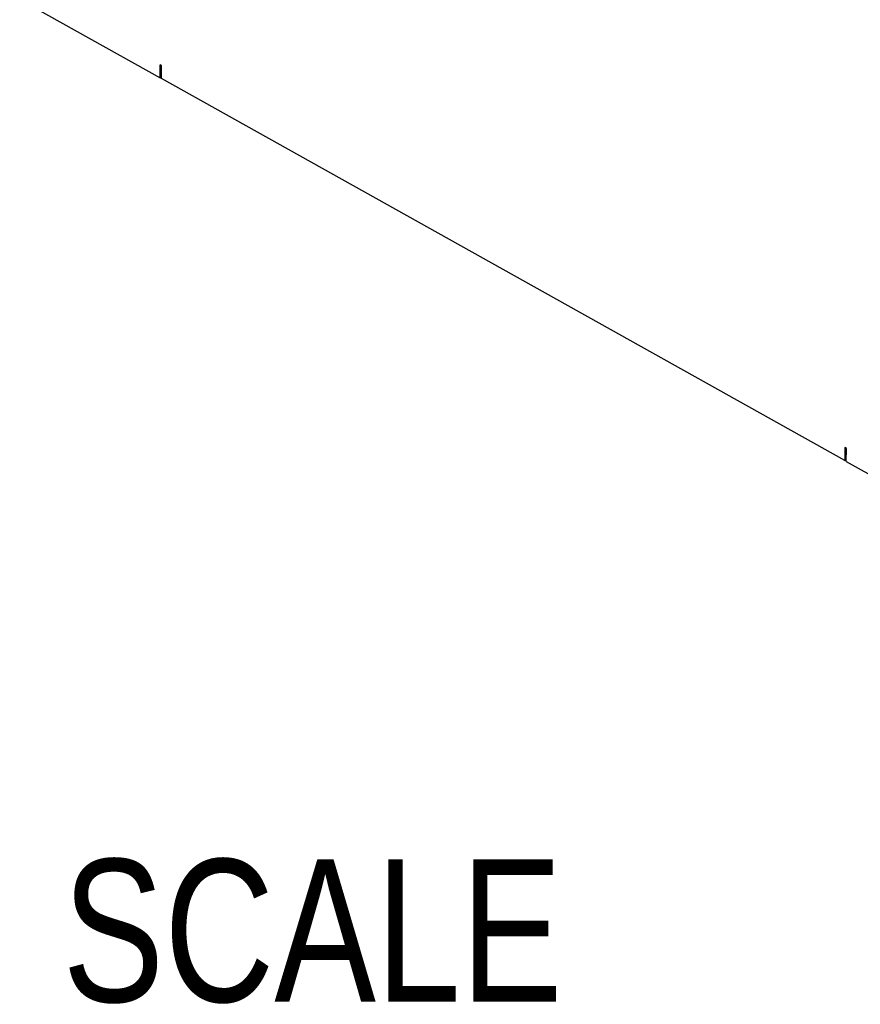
# Model space of a CAD drawing. Extents: x 0 to 420, y 0 to 297.
# Tile 28 of 51: x 354 to 374, y 65 to 89. Entities that reach past the tile are written whole.
import ezdxf

# ---------------------------------------------------------------- set-up
doc = ezdxf.new("R2010")
doc.units = 0
doc.header["$LTSCALE"] = 23.1
doc.layers.get('0').update_dxf_attribs({"linetype": 'CONTINUOUS'})
doc.styles.get("Standard").update_dxf_attribs({"font": 'txt', "width": 0.8})

msp = doc.modelspace()

# ---------------------------------------------------------------- linework, layer by layer
at = {"color": 7, "linetype": 'CONTINUOUS'}
for p, q in [((353.669, 89.307), (357.118, 87.379)), ((357.118, 87.379), (357.12, 87.697)), ((357.155, 87.678), (357.12, 87.697)), ((357.153, 87.359), (357.155, 87.678)), ((357.118, 87.379), (357.153, 87.397)), ((373.935, 77.98), (357.153, 87.359)), ((373.938, 78.299), (373.935, 77.98)), ((373.973, 78.279), (373.938, 78.299)), ((373.97, 77.961), (373.973, 78.279)), ((373.935, 77.98), (373.97, 77.998)), ((373.97, 77.961), (375.846, 76.913))]:
    msp.add_line(p, q, dxfattribs=at)

# ---------------------------------------------------------------- texts
at = {"color": 5, "linetype": 'CONTINUOUS', "width": 0.8}
msp.add_text('SCALE  ', height=3.5, dxfattribs=at).set_placement((354.72, 64.69))

doc.saveas('drawing.dxf')
